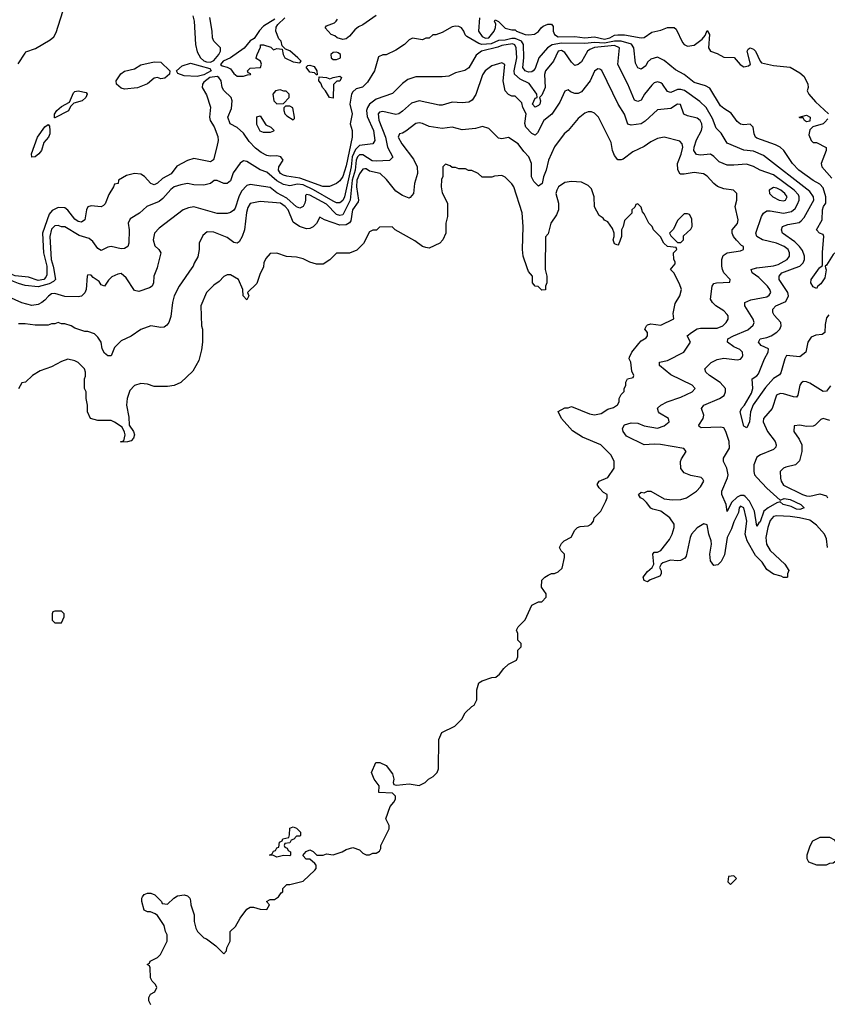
# Model space of a CAD drawing. Header units: inches. Extents: x 2380053 to 2584298, y 380219 to 546618.
# Tile 251 of 256: x 2444898 to 2449775, y 505549 to 511500. Entities that reach past the tile are written whole.
import ezdxf

# ---------------------------------------------------------------- set-up
doc = ezdxf.new("R2010")
doc.units = ezdxf.units.IN
doc.header["$MEASUREMENT"] = 0
doc.layers.add('C4540', color=7, linetype='Continuous')
doc.layers.add('C4541', color=7, linetype='Continuous')

msp = doc.modelspace()

# ---------------------------------------------------------------- linework, layer by layer
at = {"layer": 'C4540', "color": 2}
for points, elevation in [([(2445101.9, 510000), (2445114, 509930), (2445102.4, 509917.6), (2445075.7, 509904.3), (2445010, 509885.6), (2444930, 509894.3), (2444890, 509905.1), (2444850, 509922.4), (2444790, 509962), (2444750, 509975.1), (2444690, 509963.6), (2444570, 509952.7), (2444510, 509977.2), (2444497.2, 509990), (2444491.4, 510000)], 54), ([(2445062, 510000), (2445062, 509958), (2445056.4, 509943.6), (2445044, 509930), (2445010, 509924.2), (2444950, 509944.4), (2444870, 509952.3), (2444850, 509959.3), (2444789.2, 510000)], 50), ([(2445726.8, 510000), (2445706.8, 509950), (2445704.9, 509910), (2445697.3, 509890), (2445680.9, 509879.1), (2445617.2, 509857.2), (2445590, 509864), (2445539.6, 509939.6), (2445510, 509965.2), (2445490, 509962.7), (2445454, 509946), (2445434.4, 509925.6), (2445410, 509888.7), (2445390, 509898), (2445376.5, 509916.5), (2445341.5, 509941.5), (2445330, 509955.3), (2445310, 509958), (2445304.7, 509950), (2445298, 509870), (2445290, 509848), (2445270, 509828.7), (2445250, 509824), (2445170, 509827.3), (2445110, 509844), (2445090, 509842), (2445070.7, 509829.3), (2445050, 509804), (2445031.3, 509790), (2445010, 509779.3), (2444970, 509772.3), (2444910, 509789.5), (2444830, 509825.2)], 58), ([(2445937.7, 510000), (2445861, 509890), (2445831, 509830), (2445821, 509790), (2445810, 509706), (2445798, 509670), (2445786.4, 509653.6), (2445770, 509642), (2445750, 509639), (2445690, 509648.7), (2445630, 509628), (2445570, 509588), (2445510, 509558), (2445470, 509518), (2445450, 509468.7), (2445430, 509468.7), (2445410, 509485.2), (2445395.6, 509510), (2445389.2, 509550), (2445370, 509582), (2445350, 509602), (2445310, 509615.3), (2445290, 509615.3), (2445230, 509635.3), (2445208.9, 509648.9), (2445170, 509662), (2445150, 509662), (2445130, 509668.7), (2445110, 509662), (2445090, 509662), (2445070, 509654), (2444990, 509653.2), (2444930, 509661.2), (2444890, 509661.2)], 62), ([(2446367, 510000), (2446350, 509966), (2446330, 509906), (2446274, 509850), (2446282, 509830), (2446270, 509806), (2446248, 509830), (2446246, 509870), (2446218, 509930), (2446170, 509958), (2446150, 509958), (2446130, 509948), (2446102, 509918), (2446070, 509895.3), (2446026, 509850), (2445991.3, 509770), (2445996, 509650), (2446001, 509630), (2446001, 509550), (2445996, 509504), (2445979.6, 509440.4), (2445943.6, 509376.4), (2445870, 509308), (2445830, 509288), (2445790, 509282), (2445710, 509282), (2445670, 509298), (2445630, 509302), (2445590, 509288), (2445562, 509258), (2445546, 509210), (2445542.8, 509170), (2445556.8, 509096.8), (2445558, 509050), (2445584.7, 509010), (2445590.8, 508990), (2445584.7, 508970), (2445570, 508955.3), (2445548.4, 508948.4), (2445510, 508946), (2445506, 508950), (2445526, 508954), (2445534, 508990), (2445530, 509006), (2445517.2, 509037.2), (2445470, 509068), (2445450, 509078), (2445370, 509078), (2445326, 509090), (2445308, 509130), (2445308, 509170), (2445298, 509210), (2445298, 509250), (2445288, 509270), (2445288, 509330), (2445294.6, 509345.4), (2445295.3, 509370), (2445288, 509390), (2445250, 509428), (2445230, 509438), (2445187.3, 509447.3), (2445150, 509434), (2445090, 509402), (2445022, 509378), (2444974, 509350), (2444931.6, 509308.4), (2444910, 509306), (2444891.1, 509268.9)], 66), ([(2445690, 505546), (2445678, 505570), (2445678, 505590), (2445688, 505610), (2445714.6, 505625.4), (2445726, 505650), (2445718, 505670), (2445698, 505690), (2445688, 505710), (2445686, 505770), (2445682, 505782), (2445668, 505790), (2445682, 505798), (2445686, 505810), (2445730, 505832), (2445748, 505850), (2445788, 505930), (2445788, 505970), (2445778, 505990), (2445770, 506026), (2445730, 506086), (2445716.4, 506096.4), (2445687.3, 506107.3), (2445670, 506108), (2445650, 506118), (2445635.3, 506170), (2445635.3, 506190), (2445640.2, 506199.8), (2445650, 506212), (2445670, 506222), (2445690, 506222), (2445714, 506210), (2445754, 506170), (2445758, 506158), (2445790, 506154), (2445828.9, 506191.1), (2445850, 506204.7), (2445890, 506211), (2445910, 506204.7), (2445924.7, 506190), (2445930, 506174), (2445931.3, 506150), (2445951.3, 506090), (2445952, 506050), (2445962, 506010), (2445972, 505990), (2446010, 505952), (2446025.4, 505945.4), (2446082, 505902), (2446130, 505854), (2446147.3, 505872.7), (2446148, 505890), (2446168, 505930), (2446168, 505990), (2446200.4, 506019.6), (2446229.1, 506070.9), (2446270, 506124.7), (2446290, 506136), (2446310, 506136), (2446350, 506124.7), (2446390, 506122), (2446406, 506150), (2446389.1, 506170.9), (2446410, 506182), (2446436.4, 506183.6), (2446460.4, 506199.6), (2446476.4, 506223.6), (2446486, 506230), (2446486, 506250), (2446510, 506274), (2446530, 506274), (2446610, 506294), (2446680.4, 506359.6), (2446688, 506370), (2446688, 506390), (2446680.4, 506400.4), (2446650, 506426), (2446627.3, 506427.3), (2446608.4, 506448.4), (2446627.3, 506472.7), (2446650, 506482), (2446670, 506472), (2446691.6, 506451.6), (2446730, 506451.3), (2446750, 506458), (2446790, 506452), (2446846, 506470), (2446870, 506484.7), (2446910, 506496), (2446950, 506482), (2446970, 506462), (2446990, 506452), (2447010, 506452), (2447030, 506462), (2447050, 506462), (2447070, 506474), (2447078, 506490), (2447078, 506510), (2447128, 506610), (2447128, 506630), (2447108.7, 506670), (2447134.6, 506745.4), (2447158, 506770), (2447168, 506790), (2447167.3, 506807.3), (2447150, 506826), (2447066, 506830), (2447068, 506870), (2447039, 506910), (2447022, 506950), (2447048, 507010), (2447071.6, 507011.6), (2447110, 506992), (2447150, 506942), (2447158, 506910), (2447154, 506890), (2447158, 506878), (2447172.7, 506872.7), (2447250, 506881), (2447310, 506872), (2447346, 506890), (2447366, 506910), (2447394.6, 506925.4), (2447418, 506950), (2447427.3, 506972.7), (2447428, 507150), (2447447.3, 507192.7), (2447526, 507230), (2447568.4, 507271.6), (2447588, 507310), (2447628, 507350), (2447642, 507358), (2447659, 507390), (2447659, 507450), (2447670, 507492), (2447690, 507504.7), (2447750, 507524.7), (2447773.6, 507526.4), (2447796, 507544), (2447820.9, 507579.1), (2447850, 507604.7), (2447898, 507630), (2447906, 507650), (2447906, 507690), (2447926, 507710), (2447926, 507730), (2447906, 507750), (2447906, 507790), (2447898, 507810), (2447908, 507830), (2447950, 507872), (2447990, 507962), (2448030, 507982), (2448050, 507982), (2448078, 508010), (2448078, 508030), (2448049.3, 508069.3), (2448050, 508112), (2448069.1, 508130.9), (2448090, 508142), (2448110, 508152), (2448127.3, 508152.7), (2448150, 508162), (2448174, 508186), (2448188, 508250), (2448188, 508270), (2448168, 508290), (2448158, 508310), (2448170, 508334), (2448186, 508350), (2448228.4, 508371.6), (2448250, 508414), (2448266, 508430), (2448283.1, 508436.9), (2448330, 508441), (2448348, 508450), (2448362, 508470), (2448368, 508490), (2448408, 508530), (2448438, 508590), (2448446, 508610), (2448446, 508630), (2448423.1, 508643.1), (2448398, 508670), (2448386, 508690), (2448398, 508710), (2448450, 508732), (2448488, 508790), (2448488, 508830), (2448468.9, 508868.9), (2448408, 508930), (2448295.9, 508975.9), (2448235.9, 509015.9), (2448169, 509090), (2448148.7, 509131.3), (2448190, 509154), (2448210, 509154), (2448230, 509162), (2448338, 509118), (2448370, 509111), (2448410, 509118.8), (2448450, 509146), (2448483.1, 509156.9), (2448508.4, 509171.6), (2448518, 509190), (2448518, 509210), (2448530, 509234), (2448548, 509252), (2448548, 509268), (2448558, 509290), (2448558, 509310), (2448568, 509330), (2448602, 509338), (2448606, 509350), (2448595.3, 509375.3), (2448588, 509430), (2448578, 509450), (2448580.4, 509459.6), (2448595.3, 509490), (2448636.5, 509543.5), (2448650, 509558), (2448682, 509578), (2448688.7, 509590), (2448688.7, 509610), (2448674, 509630), (2448684, 509650), (2448690, 509656), (2448710, 509661), (2448770, 509654), (2448847.3, 509692.7), (2448844.7, 509724.7), (2448855.5, 509784.5), (2448884, 509830), (2448895.3, 509870), (2448883.1, 509903.1), (2448848.9, 509968.9), (2448828, 509990), (2448836.5, 510000)], 66), ([(2448072, 510000), (2448072, 509990), (2448082, 509950), (2448082, 509910), (2448074, 509890), (2448072.7, 509867.3), (2448050, 509866), (2448028, 509888), (2448010, 509888.7), (2447995.3, 509910), (2447995.3, 509950), (2447970, 509978), (2447962.6, 510000)], 66), ([(2449776.9, 508310), (2449770, 508362), (2449757.4, 508390), (2449710, 508445.1), (2449670, 508474.3), (2449608, 508490), (2449550, 508497.6), (2449470, 508502), (2449450, 508498), (2449430, 508473.2), (2449414.9, 508430), (2449403.7, 508370), (2449408.4, 508330), (2449430, 508291), (2449518, 508210), (2449542, 508170), (2449534, 508150), (2449534, 508130), (2449530, 508128), (2449510, 508128), (2449496.4, 508136.4), (2449450, 508148.7), (2449410, 508178), (2449382, 508222), (2449342.4, 508262.4), (2449291, 508351), (2449278.7, 508390), (2449289.3, 508469.3), (2449286, 508490), (2449270, 508548.7), (2449250, 508559.3), (2449243, 508550), (2449238.4, 508521.6), (2449210, 508465.2), (2449196.9, 508423.1), (2449169.3, 508370.7), (2449153.4, 508266.6), (2449135, 508225), (2449114.1, 508205.9), (2449090, 508202), (2449069.8, 508229.8), (2449066.3, 508270), (2449075.6, 508330), (2449074.5, 508350), (2449059.3, 508390), (2449050, 508446), (2449030, 508453.2), (2448990, 508429.3), (2448955.5, 508390), (2448946.4, 508370), (2448922.5, 508257.5), (2448914.9, 508245.1), (2448887.9, 508232.1), (2448870, 508229.2), (2448827.3, 508232.7), (2448782, 508218), (2448772, 508210), (2448762, 508190), (2448771.6, 508168.4), (2448772, 508150), (2448763.6, 508136.4), (2448706, 508114), (2448690, 508102), (2448668, 508110), (2448662, 508130), (2448690, 508164.7), (2448718, 508190), (2448728, 508210), (2448722, 508270), (2448730, 508282), (2448750, 508282), (2448770, 508292), (2448821.5, 508358.5), (2448838, 508390), (2448849.3, 508430), (2448849.3, 508450), (2448824, 508490), (2448770, 508528.7), (2448721.2, 508541.2), (2448710, 508548), (2448682.9, 508582.9), (2448662, 508602), (2448646, 508610), (2448635.3, 508630), (2448650, 508644.7), (2448670, 508641), (2448690, 508650.8), (2448710, 508651), (2448790, 508604), (2448837.5, 508597.5), (2448890, 508599.3), (2448924, 508610), (2448985.2, 508650), (2449010, 508676), (2449028.7, 508710), (2449023.1, 508723.1), (2449012.5, 508732.5), (2448950, 508745.2), (2448910, 508762), (2448890, 508788), (2448889, 508830), (2448893.6, 508846.4), (2448922, 508890), (2448908.9, 508908.9), (2448768, 508932), (2448730, 508935.1), (2448670, 508929.5), (2448563, 508983), (2448542.7, 509010), (2448538, 509030), (2448550, 509050.6), (2448590, 509064), (2448630, 509062), (2448670, 509045.5), (2448750, 509030.7), (2448790, 509046), (2448819, 509070), (2448815.3, 509090), (2448762, 509122), (2448755.3, 509130), (2448750, 509151.3), (2448768.7, 509170), (2448808.7, 509190), (2448890, 509219.1), (2448958, 509250), (2448978, 509270), (2448958, 509290), (2448830, 509352.7), (2448762, 509410), (2448762, 509430), (2448810, 509440.7), (2448908.7, 509490), (2448948.7, 509550), (2448929, 509590), (2448954, 509610), (2448990, 509630.5), (2449010, 509635.5), (2449110, 509635.5), (2449144, 509650), (2449165.2, 509670), (2449176, 509690), (2449176, 509710), (2449170, 509719), (2449150, 509739.3), (2449101.2, 509770), (2449081.2, 509790), (2449069, 509810), (2449079, 509890), (2449090, 509904.7), (2449106, 509910), (2449186, 509914), (2449188, 509930), (2449149.3, 509969.3), (2449141.2, 509990), (2449139.2, 510000)], 62), ([(2449794, 509286), (2449770, 509255.3), (2449750, 509253.2), (2449670, 509302.9), (2449650, 509311.8), (2449630, 509312.3), (2449616.3, 509303.7), (2449608.3, 509291.7), (2449597.3, 509230), (2449590, 509219), (2449570, 509220.9), (2449510, 509239.5), (2449490, 509240.9), (2449467.3, 509230), (2449442, 509150), (2449390.7, 509090), (2449387.7, 509070), (2449413.4, 509010), (2449460.7, 508950), (2449466.8, 508930), (2449463.5, 508916.5), (2449450, 508902.7), (2449370.6, 508869.4), (2449350, 508855.3), (2449331, 508810), (2449330.7, 508770), (2449336.3, 508750), (2449350.6, 508730), (2449409.3, 508669.3), (2449490, 508596), (2449514.5, 508605.5), (2449550, 508600.3), (2449615.5, 508570), (2449634.8, 508550), (2449610, 508538.7), (2449590, 508541.1), (2449556.9, 508556.9), (2449509, 508570), (2449490, 508585.2), (2449470, 508579.3), (2449417.1, 508550), (2449392.4, 508530), (2449370, 508465.2), (2449361.1, 508458.9), (2449350, 508438), (2449336.3, 508530), (2449305.7, 508590), (2449279.1, 508619.1), (2449270, 508623.6), (2449250, 508623.6), (2449230, 508615.1), (2449197.4, 508582.6), (2449170, 508528), (2449165.1, 508570), (2449139, 508630), (2449139, 508650), (2449172.7, 508730), (2449176, 508750), (2449169.2, 508790), (2449148, 508830), (2449148, 508850), (2449185.2, 508910), (2449182.7, 508950), (2449162.7, 509010), (2449150, 509033.2), (2449130, 509038), (2449014, 509034), (2449002, 509042), (2448999, 509050), (2449025.2, 509090), (2449029.2, 509110), (2449015.3, 509150), (2449028.7, 509170), (2449124, 509210), (2449151.5, 509228.5), (2449161.2, 509250), (2449159.3, 509270), (2449127.6, 509307.6), (2449064, 509350), (2449042, 509370), (2449035.3, 509390), (2449072.9, 509427.1), (2449110, 509446.8), (2449150, 509453.4), (2449230, 509444), (2449251.8, 509448.2), (2449260.2, 509459.8), (2449265.2, 509470), (2449262.7, 509490), (2449245.8, 509505.8), (2449210, 509522), (2449172.7, 509550), (2449174, 509570), (2449209.2, 509590), (2449294.2, 509625.9), (2449326.8, 509653.2), (2449332.7, 509670), (2449326.6, 509690), (2449276, 509770), (2449277.2, 509790), (2449312.9, 509807.1), (2449410, 509825.3), (2449424.7, 509835.3), (2449434, 509850), (2449427.6, 509870), (2449413.6, 509890), (2449361.3, 509941.3), (2449321.2, 509970), (2449315.3, 509990), (2449348.3, 510000)], 58), ([(2449783.5, 509716.5), (2449770, 509698), (2449761.4, 509658.6), (2449761, 509610), (2449743.5, 509596.5), (2449706, 509594), (2449678, 509582), (2449657.3, 509550), (2449644.7, 509490), (2449610, 509462), (2449528.2, 509470), (2449518.4, 509450), (2449494.6, 509365.4), (2449486, 509354), (2449449.2, 509330.8), (2449402.6, 509277.4), (2449326.9, 509173.1), (2449311.7, 509130), (2449305.5, 509070), (2449290, 509034), (2449270, 509044), (2449249.6, 509130.4), (2449256.2, 509150), (2449274.5, 509170), (2449316.6, 509243.4), (2449324.5, 509270), (2449321.2, 509330), (2449350, 509347.3), (2449360.1, 509359.9), (2449396, 509450), (2449417.2, 509490), (2449419, 509510), (2449375.3, 509530), (2449359, 509550), (2449369.2, 509570), (2449410, 509579.1), (2449435.3, 509590), (2449469.5, 509610.5), (2449489, 509630), (2449497.2, 509650), (2449494, 509670), (2449454.2, 509714.2), (2449445.2, 509730), (2449445.2, 509750), (2449465.2, 509770), (2449523.7, 509796.3), (2449541.2, 509830), (2449537.2, 509850), (2449485.2, 509930), (2449484, 509950), (2449501.2, 509970), (2449581.8, 510000)], 54), ([(2449764.7, 510000), (2449768, 509988), (2449760.2, 509939.8), (2449736.7, 509903.3), (2449718.8, 509890), (2449710, 509875.3), (2449690, 509885.2), (2449675.1, 509910), (2449677.6, 509930), (2449728.9, 510000)], 50), ([(2449790, 509077.2), (2449750, 509088.7), (2449736.9, 509083.1), (2449702, 509050), (2449690, 509044), (2449650, 509042), (2449610, 509048.7), (2449574, 509046), (2449572, 509010), (2449604.5, 508964.5), (2449621, 508930), (2449621, 508890), (2449606.8, 508833.2), (2449582, 508810), (2449524.5, 508795.5), (2449510, 508788.7), (2449491.3, 508770), (2449491.6, 508728.4), (2449496, 508710), (2449510, 508686), (2449624.7, 508630), (2449650, 508622), (2449670, 508620.7), (2449730, 508634.8), (2449770, 508622), (2449776, 508610)], 62)]:
    msp.add_lwpolyline(points, dxfattribs=dict(at, elevation=elevation))
for points, elevation in [([(2445150, 507926), (2445110, 507926), (2445098, 507922), (2445094, 507910), (2445094, 507870), (2445110, 507854), (2445150, 507854), (2445166, 507890), (2445166, 507910)], 70), ([(2446530, 506446), (2446490, 506448), (2446450, 506438), (2446430, 506448), (2446406, 506450), (2446422, 506458), (2446430, 506474), (2446442, 506478), (2446450, 506494), (2446462, 506498), (2446466, 506530), (2446482, 506538), (2446486, 506550), (2446522, 506558), (2446527.3, 506572.7), (2446530, 506614), (2446550, 506622), (2446570, 506614), (2446594, 506590), (2446594, 506570), (2446590, 506566), (2446570, 506566), (2446552.7, 506547.3), (2446538, 506542), (2446530, 506526), (2446498, 506522), (2446494, 506510), (2446498, 506498), (2446512.7, 506492.7), (2446518, 506478), (2446534, 506470), (2446534, 506450)], 66), ([(2449790, 506558), (2449730, 506558), (2449685.4, 506534.6), (2449670, 506506), (2449652, 506450), (2449652, 506430), (2449662, 506410), (2449710, 506391.3), (2449770, 506392), (2449790, 506402), (2449810, 506404.7), (2449836.5, 506423.5), (2449848.7, 506450), (2449848.7, 506470), (2449830, 506526), (2449820.4, 506540.4)], 66), ([(2449210, 506326), (2449178, 506322), (2449174, 506290), (2449190, 506274), (2449226, 506310)], 66)]:
    msp.add_lwpolyline(points, close=True, dxfattribs=dict(at, elevation=elevation))
at = {"layer": 'C4541', "color": 2}
for points, elevation in [([(2444888, 511232), (2444930, 511298), (2444935.1, 511304.9), (2444993.6, 511326.4), (2445081.8, 511378.2), (2445103.8, 511396.2), (2445118.4, 511421.6), (2445158.4, 511550)], 50), ([(2445943.7, 511523.7), (2445952.2, 511490), (2445958.9, 511350), (2445970, 511306), (2445990.4, 511270), (2446010, 511250.4), (2446025.4, 511245.5), (2446050, 511243.8), (2446070, 511252.2), (2446099.6, 511290), (2446109.4, 511310), (2446109.3, 511329.3), (2446070, 511369.2), (2446062.9, 511390), (2446060.9, 511430), (2446046.8, 511513.2)], 50), ([(2446437.7, 511502.3), (2446370, 511461.1), (2446345.3, 511434.7), (2446314, 511386), (2446288.9, 511371.1), (2446252.3, 511327.7), (2446170, 511268.5), (2446127.3, 511250), (2446110, 511229), (2446120.5, 511220.5), (2446150, 511213.6), (2446170, 511202.7), (2446190, 511175.3), (2446210, 511158), (2446250, 511158), (2446272.7, 511167.3), (2446291.6, 511168.4), (2446292.7, 511172.7), (2446278, 511178), (2446274, 511190), (2446290, 511206), (2446351, 511210), (2446358, 511230), (2446352, 511250), (2446326, 511266), (2446326, 511270), (2446331, 511290), (2446352.7, 511332.7), (2446352.7, 511347.3), (2446370, 511348.7), (2446414, 511334), (2446430, 511318), (2446450, 511326), (2446482, 511322), (2446488.4, 511288.4), (2446498, 511270), (2446550, 511245.2), (2446590, 511238), (2446598, 511250), (2446578, 511270), (2446530, 511311), (2446502, 511322), (2446482, 511342), (2446476, 511370), (2446463.5, 511383.5), (2446443.8, 511430), (2446445.5, 511454.5), (2446456.3, 511470), (2446499.3, 511510)], 46), ([(2447050, 511526), (2446970, 511469.5), (2446943.4, 511456.6), (2446920.7, 511439.3), (2446890, 511399.3), (2446870, 511383.7), (2446850, 511380.9), (2446815.3, 511390), (2446801.2, 511401.2), (2446778, 511410), (2446742, 511450), (2446750, 511462), (2446799, 511481), (2446808, 511490), (2446816.4, 511503.6)], 46), ([(2447675.1, 511510), (2447669.4, 511430.6), (2447690, 511397.2), (2447710, 511388.4), (2447730.6, 511390), (2447762.8, 511430), (2447771.6, 511451.6), (2447772.7, 511472.7), (2447766, 511490), (2447770, 511498), (2447790, 511488), (2447830, 511448.7), (2447870, 511438), (2447890, 511438), (2447898, 511430), (2447950.3, 511409.7), (2447972.7, 511407.3), (2448007.3, 511412.7), (2448030, 511428.7), (2448046, 511450), (2448059.8, 511460.2), (2448088.1, 511471.9), (2448110, 511472.3), (2448119.3, 511459.3), (2448119.5, 511430), (2448127, 511410), (2448150, 511396.2), (2448250, 511397.4), (2448310, 511389.8), (2448370, 511396.9), (2448430, 511382.6), (2448461.6, 511390), (2448490, 511405.4), (2448510, 511408.4), (2448550, 511407.3), (2448650, 511389.6), (2448668.5, 511391.5), (2448715.8, 511424.2), (2448770, 511436.3), (2448810, 511452), (2448850, 511453.2), (2448863.1, 511443.1), (2448901.2, 511361.2), (2448910, 511349.2), (2448930, 511339.3), (2448970, 511345.2), (2449018.4, 511381.6), (2449036.8, 511403.2), (2449050, 511435.3), (2449064, 511410), (2449057.2, 511330), (2449069.4, 511309.4), (2449110, 511295.1), (2449150, 511272.3), (2449212.1, 511272.1), (2449249.3, 511229.3), (2449270, 511214), (2449298.8, 511221.2), (2449312, 511230), (2449291.3, 511310), (2449298, 511322), (2449310, 511328.7), (2449330, 511322), (2449342, 511310), (2449369, 511249), (2449378, 511238), (2449450, 511222.7), (2449550, 511212.7), (2449610, 511179), (2449635.5, 511155.5), (2449657.2, 511110), (2449659, 511090), (2449654, 511070), (2449664, 511050), (2449704.1, 511004.1), (2449782, 510930)], 46), ([(2449728.9, 510000), (2449730, 510001.6), (2449746.6, 510013.4), (2449745.1, 510094.9), (2449754, 510190), (2449750, 510202), (2449728, 510210), (2449709.3, 510230), (2449744, 510290), (2449746, 510350), (2449752.7, 510370), (2449766.6, 510390), (2449765.6, 510430), (2449750, 510484), (2449730, 510506.6), (2449690, 510527.3), (2449603.7, 510590), (2449565.2, 510630), (2449512.7, 510710), (2449490, 510729.3), (2449463, 510743), (2449350, 510782.7), (2449341.2, 510790), (2449333.2, 510810), (2449328, 510850), (2449310, 510868), (2449270, 510864), (2449250, 510869), (2449230, 510885.2), (2449195.1, 510935.1), (2449150, 510962), (2449130, 510979.3), (2449065.6, 511085.6), (2449040.1, 511100.1), (2448970, 511120.9), (2448910, 511169.3), (2448857.5, 511197.5), (2448790, 511254), (2448750, 511274), (2448710, 511262), (2448690, 511242), (2448678.7, 511221.3), (2448650, 511201.2), (2448630, 511208.7), (2448617.1, 511237.1), (2448607, 511330), (2448591.7, 511351.7), (2448529.9, 511369.9), (2448490, 511370.5), (2448430, 511357.3), (2448370, 511362.5), (2448310, 511356), (2448170, 511356.8), (2448113.1, 511346.9), (2448085.5, 511330), (2448032.7, 511270), (2448010, 511205.2), (2447999.1, 511190), (2447990, 511183.6), (2447970, 511182.4), (2447949.8, 511189.8), (2447935.6, 511210), (2447942, 511270), (2447939.8, 511350), (2447928, 511370), (2447890, 511386.8), (2447870, 511385.2), (2447830, 511376.5), (2447790, 511374), (2447745.7, 511354.3), (2447689.2, 511349.2), (2447670, 511355.1), (2447598.3, 511398.3), (2447588, 511408), (2447580.7, 511430), (2447566, 511450), (2447550, 511458.7), (2447530, 511461.3), (2447510, 511456.3), (2447450, 511422), (2447410, 511408), (2447392.7, 511407.3), (2447370, 511388), (2447350, 511388), (2447330, 511378), (2447270, 511388), (2447250, 511378), (2447222, 511350), (2447170, 511315.3), (2447110, 511288), (2447090, 511288), (2447065.4, 511274.6), (2447041, 511190), (2446997.5, 511122.5), (2446967.5, 511092.5), (2446930, 511081.2), (2446910, 511064), (2446902, 511050), (2446890.5, 510990), (2446904.9, 510930), (2446893.4, 510870), (2446904.9, 510830), (2446905.3, 510790), (2446870, 510617.2), (2446850, 510552.3), (2446830, 510525.2), (2446810, 510509.2), (2446767.7, 510492.3), (2446727.9, 510492.1), (2446590, 510541.8), (2446510, 510553.5), (2446490, 510559.1), (2446473.6, 510570), (2446461.3, 510590), (2446462, 510610), (2446489, 510650), (2446474, 510670), (2446450, 510677), (2446410, 510674.5), (2446390, 510678.4), (2446356.2, 510696.2), (2446322.3, 510722.3), (2446283.1, 510763.1), (2446250, 510813.2), (2446210, 510849), (2446169, 510870), (2446154, 510910), (2446177, 510963), (2446181.6, 511010), (2446174, 511030), (2446130.9, 511070.9), (2446120.5, 511090), (2446114, 511130), (2446100.7, 511150), (2446090, 511156.4), (2446045.3, 511150), (2446010, 511122.4), (2446000.9, 511110), (2445999.6, 511090), (2446025.9, 511045.9), (2446050.2, 510970.2), (2446043.7, 510910), (2446048.4, 510890), (2446072.5, 510852.5), (2446094.3, 510794.3), (2446095.3, 510770), (2446088.5, 510731.5), (2446068.1, 510651.9), (2446050, 510640.9), (2445950, 510660.5), (2445910, 510649.7), (2445845.6, 510614.4), (2445812.3, 510567.7), (2445760.2, 510539.8), (2445730, 510512.7), (2445710, 510501.2), (2445689, 510510), (2445652.1, 510552.1), (2445630, 510566), (2445590, 510569.3), (2445542.8, 510557.2), (2445494, 510530), (2445492, 510510), (2445470, 510506), (2445464.7, 510490), (2445435.9, 510444.1), (2445413.2, 510386.8), (2445403.5, 510376.5), (2445390, 510369.2), (2445330, 510375.3), (2445310, 510368.7), (2445302, 510350), (2445290.6, 510290), (2445270, 510276), (2445250, 510280.7), (2445230, 510294.5), (2445188.5, 510348.5), (2445170, 510363.6), (2445130, 510364.2), (2445092.9, 510347.1), (2445075.8, 510324.2), (2445035.5, 510210), (2445041.5, 510090), (2445062, 510010), (2445062, 510000)], 50), ([(2449581.8, 510000), (2449609.6, 510010.4), (2449629.3, 510030), (2449638, 510050), (2449637, 510070), (2449624.9, 510104.9), (2449607.3, 510130), (2449578.2, 510158.2), (2449504, 510210), (2449499, 510230), (2449504, 510250), (2449537.5, 510262.5), (2449605.1, 510274.9), (2449616.6, 510283.4), (2449635.1, 510304.9), (2449685.9, 510394.1), (2449692.8, 510410), (2449691.3, 510430), (2449670, 510460.5), (2449390, 510678.7), (2449330, 510704.7), (2449270, 510711.8), (2449170, 510754), (2449134.2, 510814.2), (2449104.5, 510844.5), (2449082, 510902), (2449042.7, 510970), (2449004.4, 511004.4), (2448912, 511072), (2448890, 511078), (2448870, 511076.9), (2448830, 511059.5), (2448821.6, 511061.6), (2448810, 511066), (2448779.3, 511110), (2448770, 511118), (2448750, 511124.5), (2448730, 511118), (2448716.2, 511103.8), (2448670.7, 511050), (2448650, 511013.2), (2448630, 511005.2), (2448610, 511013.2), (2448569.5, 511110), (2448509.7, 511229.7), (2448520.7, 511330), (2448490, 511343.1), (2448370, 511330.7), (2448340.9, 511319.1), (2448326.8, 511310), (2448290, 511244), (2448270, 511228.7), (2448250, 511222), (2448230, 511242), (2448190, 511301.2), (2448170, 511313), (2448150, 511309), (2448122.4, 511250), (2448073.4, 511190), (2448067.9, 511167.9), (2448070.3, 511089.7), (2448050, 511044), (2448036, 511030), (2448043, 511010), (2448038.4, 510990), (2448030, 510980.7), (2448010, 510971.8), (2447993.6, 510990), (2448010, 511024.9), (2448022, 511030), (2448020.9, 511050), (2447973.9, 511113.9), (2447919.8, 511139.8), (2447886.3, 511170), (2447884.4, 511190), (2447900.9, 511270), (2447896, 511330), (2447888.4, 511348.4), (2447874.3, 511354.3), (2447810, 511344.5), (2447785.6, 511334.4), (2447686, 511310), (2447654.6, 511285.4), (2447610, 511208.7), (2447586.4, 511193.6), (2447530, 511179), (2447490, 511159), (2447450, 511154), (2447290, 511154), (2447242.5, 511137.5), (2447210, 511114), (2447150, 511054), (2447050, 511019.5), (2447010.3, 510989.7), (2446997.1, 510970), (2446992.2, 510950), (2446995.6, 510915.6), (2447033.7, 510830), (2447042.8, 510770), (2447030, 510749), (2446950, 510739.6), (2446924.7, 510715.3), (2446905.9, 510670), (2446899.1, 510610), (2446859, 510430), (2446850, 510407.8), (2446830, 510393.6), (2446810, 510393.3), (2446790, 510402.6), (2446672.3, 510472.3), (2446610, 510501), (2446574.9, 510505.1), (2446530, 510495.6), (2446490, 510503.6), (2446450, 510526), (2446390, 510577.6), (2446350, 510592.3), (2446270, 510642.7), (2446250, 510646), (2446228.1, 510631.9), (2446186.2, 510573.8), (2446170, 510525.2), (2446150.4, 510509.6), (2446129.6, 510509.6), (2446090, 510528.7), (2446071.6, 510528.4), (2446050, 510509), (2446010, 510499), (2445950, 510501.2), (2445910, 510509), (2445870, 510501.2), (2445830, 510489), (2445810, 510474), (2445761.5, 510418.5), (2445739.7, 510400.3), (2445664.7, 510370), (2445622, 510330), (2445564.7, 510295.3), (2445552, 510270), (2445558.8, 510230), (2445556.3, 510150), (2445550.4, 510129.6), (2445530, 510116), (2445510, 510115.1), (2445450, 510129.3), (2445430, 510125.2), (2445390, 510104), (2445370, 510117.2), (2445339.6, 510159.6), (2445316.6, 510176.6), (2445255.9, 510195.9), (2445170, 510248.7), (2445150, 510248.7), (2445130, 510255.3), (2445110, 510254), (2445090, 510233.2), (2445080.3, 510190), (2445087.6, 510050), (2445100.2, 510010), (2445101.9, 510000)], 54), ([(2449348.3, 510000), (2449350, 510000.5), (2449450, 510011.4), (2449479.1, 510020.9), (2449532.3, 510050), (2449547, 510070), (2449547.3, 510090), (2449538.4, 510110), (2449515.1, 510130), (2449469, 510150), (2449384, 510170), (2449349.3, 510190), (2449343.7, 510210), (2449377.2, 510310), (2449389.4, 510330.6), (2449410, 510344), (2449430, 510345.5), (2449510, 510330.3), (2449559.3, 510340.7), (2449580.4, 510359.6), (2449594.9, 510385.1), (2449604.2, 510410), (2449606, 510430), (2449600.7, 510440.7), (2449575.1, 510470), (2449450, 510562.4), (2449369.5, 510589.5), (2449330, 510613.2), (2449287, 510627), (2449210, 510619.6), (2449170, 510620.9), (2449121.2, 510641.2), (2449090, 510673.2), (2449070, 510686), (2449010, 510680.7), (2448984.9, 510684.9), (2448969.7, 510709.7), (2448971.8, 510730), (2448985.9, 510774.1), (2449014.7, 510830), (2449019.7, 510850), (2449018, 510870), (2449007, 510890), (2448990, 510905.1), (2448930, 510919.3), (2448909.5, 510929.5), (2448888, 510988), (2448870, 510988.7), (2448830, 510963.7), (2448750, 510955.3), (2448674.2, 510885.8), (2448650, 510869.4), (2448590, 510862.7), (2448570, 510868), (2448550, 510928.7), (2448512.7, 510990), (2448412.9, 511192.9), (2448400.4, 511200.4), (2448390, 511202), (2448370, 511188.7), (2448342, 511130), (2448290, 511062.7), (2448270, 511052.7), (2448250, 511052.7), (2448223.7, 511063.7), (2448210, 511075.3), (2448190, 511068), (2448158.8, 511001.2), (2448110.5, 510929.5), (2448062.8, 510890), (2448024.4, 510815.6), (2448010, 510801.2), (2447990, 510811.5), (2447954.8, 510850), (2447948.4, 510871.6), (2447957, 510930), (2447937, 510970), (2447930, 510998), (2447890, 511038), (2447870, 511038), (2447850, 511048), (2447828.7, 511070), (2447818, 511130), (2447828.4, 511228.4), (2447810, 511239), (2447750, 511221.2), (2447708.5, 511191.5), (2447692.8, 511167.2), (2447652.1, 511047.9), (2447630, 511014), (2447610, 511001.2), (2447570, 510997.2), (2447510, 511001.2), (2447450, 510982.7), (2447430, 510982.7), (2447310, 511009.3), (2447264.1, 510995.9), (2447210, 510946), (2447188.3, 510931.7), (2447170, 510927), (2447090, 510945.1), (2447070, 510940.9), (2447061.6, 510930), (2447066.6, 510893.4), (2447107.4, 510790), (2447119.5, 510730), (2447150.5, 510669.5), (2447130.4, 510649.6), (2447050, 510644), (2447026, 510646), (2446970, 510683.1), (2446950, 510682.6), (2446937.4, 510670), (2446929.5, 510650.5), (2446923.5, 510590), (2446905.8, 510530), (2446893.6, 510410), (2446850, 510320.7), (2446830, 510315.8), (2446810, 510322.6), (2446750, 510383.9), (2446650, 510439.6), (2446630, 510444), (2446623.8, 510436.2), (2446624.4, 510410), (2446619.5, 510390), (2446608.8, 510371.2), (2446590, 510361.3), (2446570, 510368.2), (2446510, 510421), (2446450, 510454), (2446410, 510485.6), (2446290, 510504.5), (2446270, 510497), (2446236.9, 510463.1), (2446220.3, 510430), (2446198.4, 510361.6), (2446190, 510348.7), (2446170, 510334), (2446150, 510329), (2446090.7, 510329.3), (2445950, 510369.3), (2445916.8, 510363.2), (2445884.7, 510350), (2445739.9, 510240.1), (2445711, 510210), (2445702.8, 510170), (2445713.7, 510133.7), (2445738, 510110), (2445750.8, 510090), (2445730.8, 510010), (2445726.8, 510000)], 58), ([(2449139.2, 510000), (2449137.2, 510010), (2449139, 510050), (2449145.6, 510074.4), (2449170, 510090.8), (2449250, 510102.8), (2449268, 510110), (2449268, 510130), (2449256, 510136), (2449227, 510167), (2449209.2, 510190), (2449201.2, 510210), (2449201.2, 510230), (2449232, 510268), (2449237.2, 510290), (2449219, 510370), (2449229, 510410), (2449228, 510450), (2449208.7, 510468.7), (2449150, 510477.2), (2449112.5, 510492.5), (2449090, 510509), (2449050, 510553.2), (2449027.5, 510567.5), (2448970, 510576), (2448910, 510565.2), (2448886.3, 510566.3), (2448872.5, 510592.5), (2448869.4, 510630), (2448893.1, 510686.9), (2448902.7, 510730), (2448899, 510750), (2448884.7, 510764.7), (2448790, 510789), (2448750, 510781.2), (2448710, 510761.2), (2448670, 510733.2), (2448599.9, 510700.1), (2448543, 510657), (2448530, 510652.3), (2448510, 510653.2), (2448490, 510679), (2448478.7, 510710), (2448470, 510758), (2448394, 510910), (2448370, 510935.3), (2448350, 510942), (2448330, 510942), (2448310, 510934), (2448270, 510902), (2448210.5, 510829.5), (2448186, 510810), (2448128.2, 510731.8), (2448090.7, 510650), (2448077.6, 510590), (2448061.3, 510550), (2448052.2, 510510), (2448030, 510493.2), (2448002.6, 510522.6), (2447989.5, 510550), (2447989.3, 510630), (2447972.7, 510670), (2447942.5, 510702.5), (2447908.7, 510750), (2447850, 510788.7), (2447810, 510779), (2447790, 510784), (2447730, 510842), (2447693.6, 510853.6), (2447650, 510842), (2447570, 510834), (2447510, 510849.2), (2447450, 510842.7), (2447370, 510853.2), (2447330, 510872.7), (2447310, 510876), (2447290, 510872.7), (2447230, 510825.2), (2447210, 510813.2), (2447191, 510809), (2447184, 510790), (2447204.9, 510750), (2447276.7, 510656.7), (2447298, 510610), (2447300.7, 510570), (2447282.8, 510510), (2447276, 510450), (2447255.3, 510424.7), (2447250, 510422), (2447210, 510437.2), (2447170, 510464), (2447113.6, 510533.6), (2447074, 510570), (2447010, 510583.7), (2446990, 510598), (2446982, 510598), (2446970, 510597.2), (2446950, 510567.3), (2446934.4, 510530), (2446932.3, 510490), (2446944.6, 510410), (2446941.2, 510398.8), (2446908, 510350), (2446896.5, 510283.5), (2446888.9, 510271.1), (2446870, 510259.6), (2446830, 510257.6), (2446738, 510290), (2446710, 510306), (2446690, 510268), (2446670, 510248), (2446650, 510238), (2446630, 510235.3), (2446588, 510250), (2446550, 510275.3), (2446518.4, 510350), (2446500.9, 510370), (2446473.2, 510390), (2446350, 510401.2), (2446290, 510389), (2446275.8, 510364.2), (2446266.4, 510333.6), (2446255.8, 510230), (2446242, 510190), (2446222.8, 510157.2), (2446210, 510149), (2446190, 510153.2), (2446150, 510182.7), (2446070, 510215.1), (2446030, 510217.2), (2446004.5, 510195.5), (2445981, 510150), (2445981, 510110), (2445974.4, 510065.6), (2445951.1, 510028.9), (2445944.7, 510010), (2445937.7, 510000)], 62), ([(2449779, 510901), (2449760.2, 510879.8), (2449749.1, 510870.9), (2449687.3, 510852.7), (2449670, 510834), (2449664, 510804), (2449678, 510770), (2449690, 510758), (2449710, 510758), (2449767.3, 510727.3), (2449768, 510710), (2449737.2, 510630), (2449742.7, 510610), (2449802, 510542)], 46), ([(2447962.6, 510000), (2447939, 510070), (2447934, 510110), (2447939, 510250), (2447932.9, 510332.9), (2447882, 510490), (2447870, 510508), (2447830, 510548), (2447810, 510558), (2447765.4, 510554.6), (2447750, 510548), (2447690, 510548), (2447666, 510570), (2447627.3, 510587.3), (2447608.4, 510588.4), (2447590, 510598), (2447550, 510598), (2447530, 510606), (2447510, 510606), (2447496.4, 510616.4), (2447470, 510626), (2447454, 510610), (2447452.7, 510552.7), (2447445.4, 510534.6), (2447442, 510490), (2447450, 510454), (2447482, 510390), (2447482, 510310), (2447472, 510270), (2447472, 510210), (2447454, 510170), (2447434, 510150), (2447370, 510118), (2447350, 510122), (2447330, 510128.7), (2447283.1, 510163.1), (2447166, 510230), (2447147.3, 510247.3), (2447070, 510246), (2447051.6, 510228.4), (2447030, 510228), (2447010, 510218), (2446973.7, 510146.3), (2446933.7, 510106.3), (2446890, 510089), (2446810, 510088), (2446770, 510048), (2446730, 510022), (2446690, 510022), (2446650, 510034), (2446610, 510054), (2446570, 510064), (2446508.9, 510068.9), (2446450, 510088), (2446410, 510086), (2446383.6, 510056.4), (2446372, 510030), (2446370, 510006), (2446367, 510000)], 66), ([(2448836.5, 510000), (2448856.4, 510023.6), (2448856.4, 510036.4), (2448848, 510050), (2448846, 510090), (2448866, 510110), (2448862, 510122), (2448810, 510128.7), (2448788, 510150), (2448768.4, 510188.4), (2448726, 510230), (2448718, 510250), (2448698, 510270), (2448670, 510326), (2448658, 510338), (2448650, 510366), (2448630, 510386), (2448618, 510382), (2448612.7, 510367.3), (2448594, 510350), (2448594, 510330), (2448550, 510286), (2448542, 510250), (2448532, 510230), (2448532, 510190), (2448515.3, 510144.7), (2448510, 510138), (2448490, 510146), (2448482, 510170), (2448488.7, 510190), (2448488.7, 510210), (2448478, 510238), (2448450, 510278), (2448429.1, 510289.1), (2448420.4, 510300.4), (2448396.4, 510316.4), (2448368.4, 510368.4), (2448368, 510430), (2448350, 510478), (2448330, 510498), (2448290, 510518), (2448230, 510522), (2448190, 510515.3), (2448152, 510490), (2448141, 510470), (2448136, 510450), (2448151, 510390), (2448151, 510350), (2448139.1, 510320.9), (2448106, 510270), (2448090, 510206), (2448072.7, 510187.3), (2448072, 510000)], 66), ([(2450000, 510236.2), (2449930, 510237.2), (2449910, 510229), (2449897.3, 510210), (2449888, 510170), (2449884.7, 510110), (2449870, 510099), (2449830, 510099), (2449810, 510081.2), (2449770, 510015.3), (2449762, 510010), (2449764.7, 510000)], 50)]:
    msp.add_lwpolyline(points, dxfattribs=dict(at, elevation=elevation))
for points, elevation in [([(2446810, 511304), (2446790, 511301.2), (2446776, 511290), (2446778.8, 511270), (2446790, 511258.8), (2446810, 511258.8), (2446830, 511266.8), (2446835.3, 511270), (2446835.3, 511290), (2446820.2, 511300.2)], 50), ([(2445750, 511142.4), (2445730, 511149.7), (2445710, 511146), (2445668.9, 511111.1), (2445610, 511087.6), (2445530, 511079.7), (2445510, 511085.1), (2445482.7, 511110), (2445480.9, 511130), (2445508.4, 511171.6), (2445530, 511188.2), (2445590, 511203), (2445630, 511226), (2445710, 511245.5), (2445750, 511242), (2445804, 511190), (2445802.8, 511170), (2445773.8, 511146.2)], 46), ([(2445970, 511156.9), (2445890, 511160.5), (2445853.6, 511173.6), (2445844, 511190), (2445879.5, 511220.5), (2445930, 511236), (2446045.2, 511205.2), (2446053.4, 511190), (2446010, 511167.1)], 46), ([(2446690, 511166), (2446678, 511178), (2446650, 511182), (2446628, 511212), (2446638, 511222), (2446650, 511224.7), (2446676, 511216), (2446691.1, 511191.1), (2446694, 511166)], 46), ([(2446790, 511026), (2446768, 511030), (2446744, 511070), (2446726, 511090), (2446715.5, 511115.5), (2446704, 511130), (2446706, 511154), (2446750.9, 511150.9), (2446770, 511142), (2446790, 511151.3), (2446830, 511158), (2446842, 511150), (2446830, 511128.7), (2446812, 511128), (2446792.7, 511107.3)], 46), ([(2446470, 511075.3), (2446442, 511070), (2446426.8, 511050), (2446432, 511010), (2446450, 510992), (2446490, 510994), (2446526, 511030), (2446526, 511050), (2446507.3, 511067.3), (2446492.7, 511067.3)], 50), ([(2445110, 510906), (2445107, 510907), (2445108, 510928), (2445122.6, 510950), (2445150, 510975.6), (2445199.3, 511000.7), (2445222.7, 511057.3), (2445230, 511065.5), (2445250, 511070.3), (2445299.2, 511059.2), (2445305.5, 511050), (2445297, 511030), (2445274.9, 511010), (2445224.1, 510995.9), (2445204.4, 510975.6), (2445191.3, 510948.7)], 46), ([(2446530, 510978), (2446502, 510978), (2446492.7, 510967.3), (2446492, 510950), (2446498, 510930), (2446510, 510918), (2446550, 510894), (2446558, 510902), (2446558, 510910), (2446548, 510968)], 50), ([(2446370, 510818), (2446350, 510826), (2446330, 510866), (2446330, 510912), (2446350, 510918), (2446384.7, 510864.7), (2446414, 510850), (2446434, 510830), (2446430, 510826), (2446410, 510818)], 46), ([(2449650, 510882), (2449638, 510890), (2449630, 510906), (2449610, 510906), (2449606, 510910), (2449650, 510922), (2449670.9, 510910.9), (2449670, 510886)], 46), ([(2444970, 510668), (2444968.6, 510690), (2445005.4, 510790), (2445050, 510853), (2445070, 510866), (2445077.1, 510857.1), (2445080.3, 510830), (2445080.3, 510810), (2445072.2, 510790), (2445043.2, 510756.8), (2445028.5, 510710), (2445014, 510690), (2444990, 510671.8)], 46), ([(2449450, 510485.2), (2449424.7, 510470), (2449426, 510450), (2449446, 510430), (2449484.7, 510410), (2449510, 510404), (2449522, 510410), (2449531.8, 510430), (2449519.3, 510450), (2449495.1, 510470), (2449470, 510482)], 62), ([(2448930, 510326), (2448910, 510326), (2448870, 510286), (2448845.4, 510234.6), (2448822, 510210), (2448830, 510194), (2448870, 510154), (2448890, 510154), (2448906, 510170), (2448907.3, 510192.7), (2448950, 510234), (2448958, 510250), (2448956.4, 510296.4), (2448942, 510322)], 66)]:
    msp.add_lwpolyline(points, close=True, dxfattribs=dict(at, elevation=elevation))

doc.saveas('drawing.dxf')
